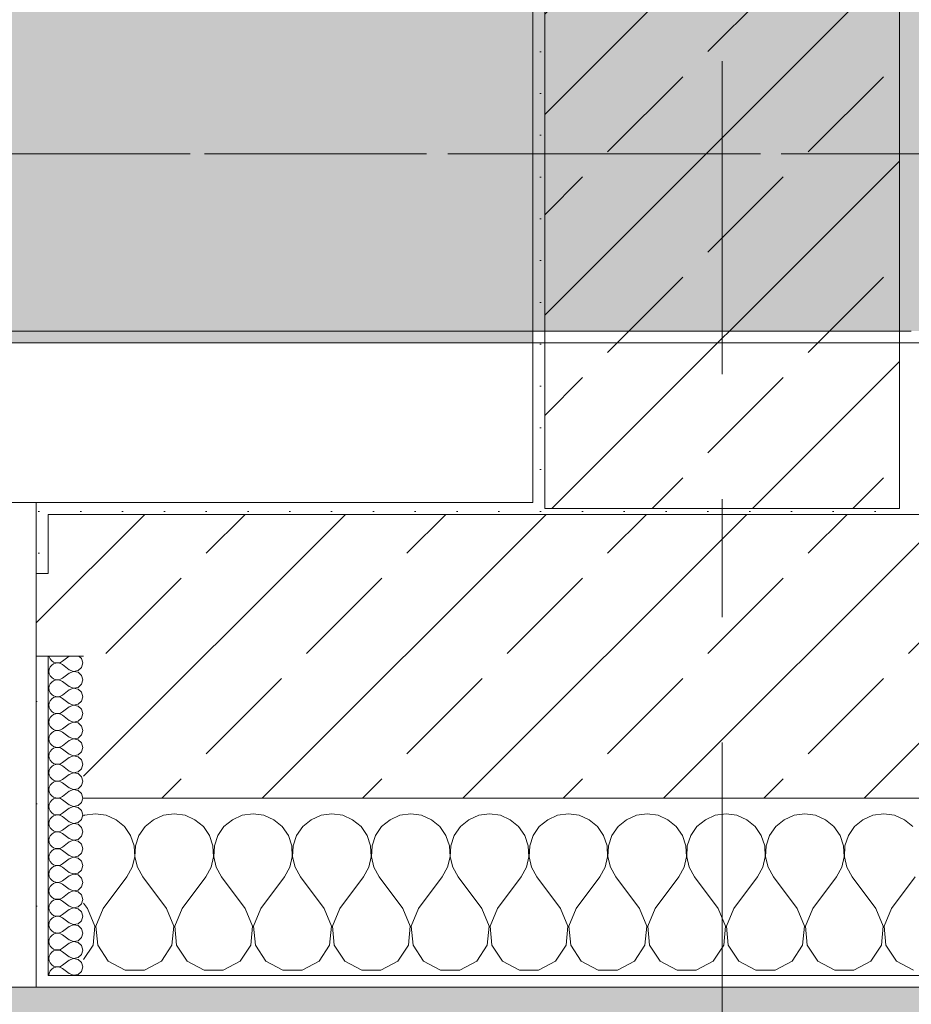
# Model space of a CAD drawing. Header units: metres. Extents: x -3.6 to 84.5, y -11 to 16.8.
# Tile 178 of 228: x 53.9 to 54.7, y -0.2 to 0.7. Entities that reach past the tile are written whole.
import ezdxf

# ---------------------------------------------------------------- set-up
doc = ezdxf.new("R2010")
doc.units = ezdxf.units.M
doc.header["$MEASUREMENT"] = 0
doc.linetypes.add('Achse', pattern=[0.2, 0.1, -0.05, 0, -0.05])
doc.linetypes.add('Strichlinie doppelt', pattern=[0.546806, 0.264583, -0.105833, 0.070556, -0.105833])
for name, color, linetype in [('302 - Elemente.Schraffur', 7, 'Continuous'), ('451 - Universal.Achsen Raster', 7, 'Continuous'), ('604 - Struktur.Wand Aussen', 7, 'Continuous'), ('607 - Struktur.Stütze', 7, 'Continuous'), ('608 - Struktur.Träger', 7, 'Continuous')]:
    doc.layers.add(name, color=color, linetype=linetype)
pattern_1 = [(45, (0, 0), (-0.08485281, 0.08485281), []), (45, (-0.04243, 0.04243), (-0.08485281, 0.08485281), [0.09, -0.03])]
pattern_2 = [(45, (0, 0), (-0.01767767, 0.01767767), [0, -0.025])]
pattern_3 = [(0, (0, 0), (0, 0.08660254), [0, -0.05]), (0, (0.025, 0.0433), (0, 0.08660254), [0, -0.05])]

# ---------------------------------------------------------------- blocks, each defined once
blk = doc.blocks.new('*X88')
at = {"layer": '604 - Struktur.Wand Aussen', "color": 7, "linetype": 'Continuous', "lineweight": 5}
for p, q in [((53.99089, -0.0096), (53.99, -0.00999)), ((54, -0.00833), (53.99089, -0.0096)), ((54.00911, -0.0096), (54, -0.00833)), ((54.01752, -0.01331), (54.00911, -0.0096)), ((54.02461, -0.01918), (54.01752, -0.01331)), ((54.04914, -0.01331), (54.04206, -0.01918)), ((54.05756, -0.0096), (54.04914, -0.01331)), ((54.06667, -0.00833), (54.05756, -0.0096)), ((54.07578, -0.0096), (54.06667, -0.00833)), ((54.08419, -0.01331), (54.07578, -0.0096)), ((54.09127, -0.01918), (54.08419, -0.01331)), ((54.11581, -0.01331), (54.10873, -0.01918)), ((54.12422, -0.0096), (54.11581, -0.01331)), ((54.13333, -0.00833), (54.12422, -0.0096)), ((54.14244, -0.0096), (54.13333, -0.00833)), ((54.15086, -0.01331), (54.14244, -0.0096)), ((54.15794, -0.01918), (54.15086, -0.01331)), ((54.18248, -0.01331), (54.17539, -0.01918)), ((54.19089, -0.0096), (54.18248, -0.01331)), ((54.2, -0.00833), (54.19089, -0.0096)), ((54.20911, -0.0096), (54.2, -0.00833)), ((54.21752, -0.01331), (54.20911, -0.0096)), ((54.22461, -0.01918), (54.21752, -0.01331)), ((54.24914, -0.01331), (54.24206, -0.01918)), ((54.25756, -0.0096), (54.24914, -0.01331)), ((54.26667, -0.00833), (54.25756, -0.0096)), ((54.27578, -0.0096), (54.26667, -0.00833)), ((54.28419, -0.01331), (54.27578, -0.0096)), ((54.29127, -0.01918), (54.28419, -0.01331)), ((54.31581, -0.01331), (54.30873, -0.01918)), ((54.32422, -0.0096), (54.31581, -0.01331)), ((54.33333, -0.00833), (54.32422, -0.0096)), ((54.34244, -0.0096), (54.33333, -0.00833)), ((54.35086, -0.01331), (54.34244, -0.0096)), ((54.35794, -0.01918), (54.35086, -0.01331)), ((54.38248, -0.01331), (54.37539, -0.01918)), ((54.39089, -0.0096), (54.38248, -0.01331)), ((54.4, -0.00833), (54.39089, -0.0096)), ((54.40911, -0.0096), (54.4, -0.00833)), ((54.41752, -0.01331), (54.40911, -0.0096)), ((54.42461, -0.01918), (54.41752, -0.01331)), ((54.44914, -0.01331), (54.44206, -0.01918)), ((54.45756, -0.0096), (54.44914, -0.01331)), ((54.46667, -0.00833), (54.45756, -0.0096)), ((54.47578, -0.0096), (54.46667, -0.00833)), ((54.48419, -0.01331), (54.47578, -0.0096)), ((54.49127, -0.01918), (54.48419, -0.01331)), ((54.51581, -0.01331), (54.50873, -0.01918)), ((54.52422, -0.0096), (54.51581, -0.01331)), ((54.53333, -0.00833), (54.52422, -0.0096)), ((54.54244, -0.0096), (54.53333, -0.00833)), ((54.55086, -0.01331), (54.54244, -0.0096)), ((54.55794, -0.01918), (54.55086, -0.01331)), ((54.58248, -0.01331), (54.57539, -0.01918)), ((54.59089, -0.0096), (54.58248, -0.01331)), ((54.6, -0.00833), (54.59089, -0.0096)), ((54.60911, -0.0096), (54.6, -0.00833)), ((54.61752, -0.01331), (54.60911, -0.0096)), ((54.62461, -0.01918), (54.61752, -0.01331)), ((54.64914, -0.01331), (54.64206, -0.01918)), ((54.65756, -0.0096), (54.64914, -0.01331)), ((54.66667, -0.00833), (54.65756, -0.0096)), ((54.67578, -0.0096), (54.66667, -0.00833)), ((54.68419, -0.01331), (54.67578, -0.0096)), ((54.69127, -0.01918), (54.68419, -0.01331)), ((54.02981, -0.02676), (54.02461, -0.01918)), ((54.04206, -0.01918), (54.03685, -0.02676)), ((54.09648, -0.02676), (54.09127, -0.01918)), ((54.10873, -0.01918), (54.10352, -0.02676)), ((54.16315, -0.02676), (54.15794, -0.01918)), ((54.17539, -0.01918), (54.17019, -0.02676)), ((54.22981, -0.02676), (54.22461, -0.01918)), ((54.24206, -0.01918), (54.23685, -0.02676)), ((54.29648, -0.02676), (54.29127, -0.01918)), ((54.30873, -0.01918), (54.30352, -0.02676)), ((54.36315, -0.02676), (54.35794, -0.01918)), ((54.37539, -0.01918), (54.37019, -0.02676)), ((54.42981, -0.02676), (54.42461, -0.01918)), ((54.44206, -0.01918), (54.43685, -0.02676)), ((54.49648, -0.02676), (54.49127, -0.01918)), ((54.50873, -0.01918), (54.50352, -0.02676)), ((54.56315, -0.02676), (54.55794, -0.01918)), ((54.57539, -0.01918), (54.57019, -0.02676)), ((54.62981, -0.02676), (54.62461, -0.01918)), ((54.64206, -0.01918), (54.63685, -0.02676)), ((54.03275, -0.03547), (54.02981, -0.02676)), ((54.03685, -0.02676), (54.03391, -0.03547)), ((54.09942, -0.03547), (54.09648, -0.02676)), ((54.10352, -0.02676), (54.10058, -0.03547)), ((54.16609, -0.03547), (54.16315, -0.02676)), ((54.17019, -0.02676), (54.16725, -0.03547)), ((54.23275, -0.03547), (54.22981, -0.02676)), ((54.23685, -0.02676), (54.23391, -0.03547)), ((54.29942, -0.03547), (54.29648, -0.02676)), ((54.30352, -0.02676), (54.30058, -0.03547)), ((54.36609, -0.03547), (54.36315, -0.02676)), ((54.37019, -0.02676), (54.36725, -0.03547)), ((54.43275, -0.03547), (54.42981, -0.02676)), ((54.43685, -0.02676), (54.43391, -0.03547)), ((54.49942, -0.03547), (54.49648, -0.02676)), ((54.50352, -0.02676), (54.50058, -0.03547)), ((54.56609, -0.03547), (54.56315, -0.02676)), ((54.57019, -0.02676), (54.56725, -0.03547)), ((54.63275, -0.03547), (54.62981, -0.02676)), ((54.63685, -0.02676), (54.63391, -0.03547)), ((54.0332, -0.04466), (54.03275, -0.03547)), ((54.03391, -0.03547), (54.03347, -0.04466)), ((54.09987, -0.04466), (54.09942, -0.03547)), ((54.10058, -0.03547), (54.10013, -0.04466)), ((54.16653, -0.04466), (54.16609, -0.03547)), ((54.16725, -0.03547), (54.1668, -0.04466)), ((54.2332, -0.04466), (54.23275, -0.03547)), ((54.23391, -0.03547), (54.23347, -0.04466)), ((54.29987, -0.04466), (54.29942, -0.03547)), ((54.30058, -0.03547), (54.30013, -0.04466)), ((54.36653, -0.04466), (54.36609, -0.03547)), ((54.36725, -0.03547), (54.3668, -0.04466)), ((54.4332, -0.04466), (54.43275, -0.03547)), ((54.43391, -0.03547), (54.43347, -0.04466)), ((54.49987, -0.04466), (54.49942, -0.03547)), ((54.50058, -0.03547), (54.50013, -0.04466)), ((54.56653, -0.04466), (54.56609, -0.03547)), ((54.56725, -0.03547), (54.5668, -0.04466)), ((54.6332, -0.04466), (54.63275, -0.03547)), ((54.63391, -0.03547), (54.63347, -0.04466)), ((54.03112, -0.05362), (54.0332, -0.04466)), ((54.03347, -0.04466), (54.03555, -0.05362)), ((54.09778, -0.05362), (54.09987, -0.04466)), ((54.10013, -0.04466), (54.10222, -0.05362)), ((54.16445, -0.05362), (54.16653, -0.04466)), ((54.1668, -0.04466), (54.16888, -0.05362)), ((54.23112, -0.05362), (54.2332, -0.04466)), ((54.23347, -0.04466), (54.23555, -0.05362)), ((54.29778, -0.05362), (54.29987, -0.04466)), ((54.30013, -0.04466), (54.30222, -0.05362)), ((54.36445, -0.05362), (54.36653, -0.04466)), ((54.3668, -0.04466), (54.36888, -0.05362)), ((54.43112, -0.05362), (54.4332, -0.04466)), ((54.43347, -0.04466), (54.43555, -0.05362)), ((54.49778, -0.05362), (54.49987, -0.04466)), ((54.50013, -0.04466), (54.50222, -0.05362)), ((54.56445, -0.05362), (54.56653, -0.04466)), ((54.5668, -0.04466), (54.56888, -0.05362)), ((54.63112, -0.05362), (54.6332, -0.04466)), ((54.63347, -0.04466), (54.63555, -0.05362)), ((54.02667, -0.06167), (54.03112, -0.05362)), ((54.03555, -0.05362), (54.04, -0.06167)), ((54.09333, -0.06167), (54.09778, -0.05362)), ((54.10222, -0.05362), (54.10667, -0.06167)), ((54.16, -0.06167), (54.16445, -0.05362)), ((54.16888, -0.05362), (54.17333, -0.06167)), ((54.22667, -0.06167), (54.23112, -0.05362)), ((54.23555, -0.05362), (54.24, -0.06167)), ((54.29333, -0.06167), (54.29778, -0.05362)), ((54.30222, -0.05362), (54.30667, -0.06167)), ((54.36, -0.06167), (54.36445, -0.05362)), ((54.36888, -0.05362), (54.37333, -0.06167)), ((54.42667, -0.06167), (54.43112, -0.05362)), ((54.43555, -0.05362), (54.44, -0.06167)), ((54.49333, -0.06167), (54.49778, -0.05362)), ((54.50222, -0.05362), (54.50667, -0.06167)), ((54.56, -0.06167), (54.56445, -0.05362)), ((54.56888, -0.05362), (54.57333, -0.06167)), ((54.62667, -0.06167), (54.63112, -0.05362)), ((54.63555, -0.05362), (54.64, -0.06167)), ((54.00667, -0.08833), (54.02667, -0.06167)), ((54.06, -0.08833), (54.04, -0.06167)), ((54.07333, -0.08833), (54.09333, -0.06167)), ((54.12667, -0.08833), (54.10667, -0.06167)), ((54.14, -0.08833), (54.16, -0.06167)), ((54.19333, -0.08833), (54.17333, -0.06167)), ((54.20667, -0.08833), (54.22667, -0.06167)), ((54.26, -0.08833), (54.24, -0.06167)), ((54.27333, -0.08833), (54.29333, -0.06167)), ((54.32667, -0.08833), (54.30667, -0.06167)), ((54.34, -0.08833), (54.36, -0.06167)), ((54.39333, -0.08833), (54.37333, -0.06167)), ((54.40667, -0.08833), (54.42667, -0.06167)), ((54.46, -0.08833), (54.44, -0.06167)), ((54.47333, -0.08833), (54.49333, -0.06167)), ((54.52667, -0.08833), (54.50667, -0.06167)), ((54.54, -0.08833), (54.56, -0.06167)), ((54.59333, -0.08833), (54.57333, -0.06167)), ((54.60667, -0.08833), (54.62667, -0.06167)), ((54.66, -0.08833), (54.64, -0.06167)), ((54.67333, -0.08833), (54.69333, -0.06167)), ((53.99333, -0.08833), (53.99, -0.08389)), ((53.99962, -0.1033), (53.99333, -0.08833)), ((54.00667, -0.08833), (54.00038, -0.1033)), ((54.06629, -0.1033), (54.06, -0.08833)), ((54.07333, -0.08833), (54.06705, -0.1033)), ((54.13295, -0.1033), (54.12667, -0.08833)), ((54.14, -0.08833), (54.13371, -0.1033)), ((54.19962, -0.1033), (54.19333, -0.08833)), ((54.20667, -0.08833), (54.20038, -0.1033)), ((54.26629, -0.1033), (54.26, -0.08833)), ((54.27333, -0.08833), (54.26705, -0.1033)), ((54.33295, -0.1033), (54.32667, -0.08833)), ((54.34, -0.08833), (54.33371, -0.1033)), ((54.39962, -0.1033), (54.39333, -0.08833)), ((54.40667, -0.08833), (54.40038, -0.1033)), ((54.46629, -0.1033), (54.46, -0.08833)), ((54.47333, -0.08833), (54.46705, -0.1033)), ((54.53295, -0.1033), (54.52667, -0.08833)), ((54.54, -0.08833), (54.53371, -0.1033)), ((54.59962, -0.1033), (54.59333, -0.08833)), ((54.60667, -0.08833), (54.60038, -0.1033)), ((54.66629, -0.1033), (54.66, -0.08833)), ((54.67333, -0.08833), (54.66705, -0.1033)), ((53.99808, -0.11947), (53.99962, -0.1033)), ((54.00038, -0.1033), (54.00192, -0.11947)), ((54.06475, -0.11947), (54.06629, -0.1033)), ((54.06705, -0.1033), (54.06858, -0.11947)), ((54.13142, -0.11947), (54.13295, -0.1033)), ((54.13371, -0.1033), (54.13525, -0.11947)), ((54.19808, -0.11947), (54.19962, -0.1033)), ((54.20038, -0.1033), (54.20192, -0.11947)), ((54.26475, -0.11947), (54.26629, -0.1033)), ((54.26705, -0.1033), (54.26858, -0.11947)), ((54.33142, -0.11947), (54.33295, -0.1033)), ((54.33371, -0.1033), (54.33525, -0.11947)), ((54.39808, -0.11947), (54.39962, -0.1033)), ((54.40038, -0.1033), (54.40192, -0.11947)), ((54.46475, -0.11947), (54.46629, -0.1033)), ((54.46705, -0.1033), (54.46858, -0.11947)), ((54.53142, -0.11947), (54.53295, -0.1033)), ((54.53371, -0.1033), (54.53525, -0.11947)), ((54.59808, -0.11947), (54.59962, -0.1033)), ((54.60038, -0.1033), (54.60192, -0.11947)), ((54.66475, -0.11947), (54.66629, -0.1033)), ((54.66705, -0.1033), (54.66858, -0.11947)), ((53.99, -0.13163), (53.99808, -0.11947)), ((54.00192, -0.11947), (54.0109, -0.13299)), ((54.05576, -0.13299), (54.06475, -0.11947)), ((54.06858, -0.11947), (54.07757, -0.13299)), ((54.12243, -0.13299), (54.13142, -0.11947)), ((54.13525, -0.11947), (54.14424, -0.13299)), ((54.1891, -0.13299), (54.19808, -0.11947)), ((54.20192, -0.11947), (54.2109, -0.13299)), ((54.25576, -0.13299), (54.26475, -0.11947)), ((54.26858, -0.11947), (54.27757, -0.13299)), ((54.32243, -0.13299), (54.33142, -0.11947)), ((54.33525, -0.11947), (54.34424, -0.13299)), ((54.3891, -0.13299), (54.39808, -0.11947)), ((54.40192, -0.11947), (54.4109, -0.13299)), ((54.45576, -0.13299), (54.46475, -0.11947)), ((54.46858, -0.11947), (54.47757, -0.13299)), ((54.52243, -0.13299), (54.53142, -0.11947)), ((54.53525, -0.11947), (54.54424, -0.13299)), ((54.5891, -0.13299), (54.59808, -0.11947)), ((54.60192, -0.11947), (54.6109, -0.13299)), ((54.65576, -0.13299), (54.66475, -0.11947)), ((54.66858, -0.11947), (54.67757, -0.13299)), ((54.0109, -0.13299), (54.02521, -0.14066)), ((54.04145, -0.14066), (54.05576, -0.13299)), ((54.07757, -0.13299), (54.09188, -0.14066)), ((54.10812, -0.14066), (54.12243, -0.13299)), ((54.14424, -0.13299), (54.15855, -0.14066)), ((54.17479, -0.14066), (54.1891, -0.13299)), ((54.2109, -0.13299), (54.22521, -0.14066)), ((54.24145, -0.14066), (54.25576, -0.13299)), ((54.27757, -0.13299), (54.29188, -0.14066)), ((54.30812, -0.14066), (54.32243, -0.13299)), ((54.34424, -0.13299), (54.35855, -0.14066)), ((54.37479, -0.14066), (54.3891, -0.13299)), ((54.4109, -0.13299), (54.42521, -0.14066)), ((54.44145, -0.14066), (54.45576, -0.13299)), ((54.47757, -0.13299), (54.49188, -0.14066)), ((54.50812, -0.14066), (54.52243, -0.13299)), ((54.54424, -0.13299), (54.55855, -0.14066)), ((54.57479, -0.14066), (54.5891, -0.13299)), ((54.6109, -0.13299), (54.62521, -0.14066)), ((54.64145, -0.14066), (54.65576, -0.13299)), ((54.67757, -0.13299), (54.69188, -0.14066)), ((54.02521, -0.14066), (54.04145, -0.14066)), ((54.09188, -0.14066), (54.10812, -0.14066)), ((54.15855, -0.14066), (54.17479, -0.14066)), ((54.22521, -0.14066), (54.24145, -0.14066)), ((54.29188, -0.14066), (54.30812, -0.14066)), ((54.35855, -0.14066), (54.37479, -0.14066)), ((54.42521, -0.14066), (54.44145, -0.14066)), ((54.49188, -0.14066), (54.50812, -0.14066)), ((54.55855, -0.14066), (54.57479, -0.14066)), ((54.62521, -0.14066), (54.64145, -0.14066))]:
    blk.add_line(p, q, dxfattribs=at)
blk = doc.blocks.new('*X121')
at = {"layer": '604 - Struktur.Wand Aussen', "color": 7, "linetype": 'Continuous', "lineweight": 5}
for p, q in [((53.96091, 0.125), (53.96099, 0.12448)), ((53.97786, 0.125), (53.97214, 0.12071)), ((53.98822, 0.12304), (53.98608, 0.125)), ((53.96099, 0.12448), (53.96178, 0.12267)), ((53.96178, 0.12267), (53.96304, 0.12116)), ((53.96304, 0.11742), (53.96178, 0.1159)), ((53.96304, 0.12116), (53.96466, 0.12004)), ((53.96466, 0.11853), (53.96304, 0.11742)), ((53.96466, 0.12004), (53.96653, 0.11941)), ((53.96653, 0.11916), (53.96466, 0.11853)), ((53.96653, 0.11941), (53.9685, 0.11931)), ((53.9685, 0.11926), (53.96653, 0.11916)), ((53.9685, 0.11931), (53.97042, 0.11976)), ((53.97042, 0.11881), (53.9685, 0.11926)), ((53.97042, 0.11976), (53.97214, 0.12071)), ((53.97214, 0.11786), (53.97042, 0.11881)), ((53.97786, 0.11357), (53.97214, 0.11786)), ((53.98929, 0.11929), (53.98822, 0.12304)), ((53.98822, 0.11553), (53.98929, 0.11929)), ((53.96099, 0.11409), (53.96071, 0.11214)), ((53.96071, 0.11214), (53.96099, 0.11019)), ((53.96178, 0.1159), (53.96099, 0.11409)), ((53.96099, 0.11019), (53.96178, 0.10839)), ((53.96178, 0.10839), (53.96304, 0.10687)), ((53.97786, 0.11071), (53.97214, 0.10643)), ((53.97786, 0.11357), (53.9815, 0.11217)), ((53.9815, 0.11211), (53.97786, 0.11071)), ((53.9815, 0.11217), (53.98534, 0.1129)), ((53.98534, 0.11139), (53.9815, 0.11211)), ((53.98534, 0.1129), (53.98822, 0.11553)), ((53.98822, 0.10876), (53.98534, 0.11139)), ((53.98929, 0.105), (53.98822, 0.10876)), ((53.96178, 0.10161), (53.96099, 0.09981)), ((53.96304, 0.10313), (53.96178, 0.10161)), ((53.96304, 0.10687), (53.96466, 0.10575)), ((53.96466, 0.10425), (53.96304, 0.10313)), ((53.96466, 0.10575), (53.96653, 0.10512)), ((53.96653, 0.10488), (53.96466, 0.10425)), ((53.96653, 0.10512), (53.9685, 0.10503)), ((53.9685, 0.10497), (53.96653, 0.10488)), ((53.9685, 0.10503), (53.97042, 0.10547)), ((53.97042, 0.10453), (53.9685, 0.10497)), ((53.97042, 0.10547), (53.97214, 0.10643)), ((53.97214, 0.10357), (53.97042, 0.10453)), ((53.97786, 0.09929), (53.97214, 0.10357)), ((53.98534, 0.09861), (53.98822, 0.10124)), ((53.98822, 0.10124), (53.98929, 0.105)), ((53.96099, 0.09981), (53.96071, 0.09786)), ((53.96071, 0.09786), (53.96099, 0.09591)), ((53.96099, 0.09591), (53.96178, 0.0941)), ((53.96178, 0.0941), (53.96304, 0.09258)), ((53.96304, 0.09258), (53.96466, 0.09147)), ((53.97042, 0.09119), (53.97214, 0.09214)), ((53.97786, 0.09643), (53.97214, 0.09214)), ((53.97786, 0.09929), (53.9815, 0.09789)), ((53.9815, 0.09783), (53.97786, 0.09643)), ((53.9815, 0.09789), (53.98534, 0.09861)), ((53.98534, 0.0971), (53.9815, 0.09783)), ((53.98822, 0.09447), (53.98534, 0.0971)), ((53.98929, 0.09071), (53.98822, 0.09447)), ((53.96099, 0.08552), (53.96071, 0.08357)), ((53.96071, 0.08357), (53.96099, 0.08162)), ((53.96178, 0.08733), (53.96099, 0.08552)), ((53.96304, 0.08884), (53.96178, 0.08733)), ((53.96466, 0.08996), (53.96304, 0.08884)), ((53.96466, 0.09147), (53.96653, 0.09084)), ((53.96653, 0.09059), (53.96466, 0.08996)), ((53.96653, 0.09084), (53.9685, 0.09074)), ((53.9685, 0.09069), (53.96653, 0.09059)), ((53.9685, 0.09074), (53.97042, 0.09119)), ((53.97042, 0.09024), (53.9685, 0.09069)), ((53.97214, 0.08929), (53.97042, 0.09024)), ((53.97786, 0.085), (53.97214, 0.08929)), ((53.97786, 0.085), (53.9815, 0.0836)), ((53.9815, 0.08354), (53.97786, 0.08214)), ((53.9815, 0.0836), (53.98534, 0.08433)), ((53.98534, 0.08282), (53.9815, 0.08354)), ((53.98534, 0.08433), (53.98822, 0.08696)), ((53.98822, 0.08696), (53.98929, 0.09071)), ((53.96099, 0.08162), (53.96178, 0.07982)), ((53.96178, 0.07982), (53.96304, 0.0783)), ((53.96304, 0.0783), (53.96466, 0.07718)), ((53.96466, 0.07567), (53.96304, 0.07456)), ((53.96466, 0.07718), (53.96653, 0.07655)), ((53.96653, 0.0763), (53.96466, 0.07567)), ((53.96653, 0.07655), (53.9685, 0.07646)), ((53.9685, 0.0764), (53.96653, 0.0763)), ((53.9685, 0.07646), (53.97042, 0.0769)), ((53.97042, 0.07595), (53.9685, 0.0764)), ((53.97042, 0.0769), (53.97214, 0.07786)), ((53.97214, 0.075), (53.97042, 0.07595)), ((53.97786, 0.08214), (53.97214, 0.07786)), ((53.97786, 0.07071), (53.97214, 0.075)), ((53.98822, 0.08018), (53.98534, 0.08282)), ((53.98929, 0.07643), (53.98822, 0.08018)), ((53.98822, 0.07267), (53.98929, 0.07643)), ((53.96099, 0.07124), (53.96071, 0.06929)), ((53.96071, 0.06929), (53.96099, 0.06733)), ((53.96178, 0.07304), (53.96099, 0.07124)), ((53.96099, 0.06733), (53.96178, 0.06553)), ((53.96304, 0.07456), (53.96178, 0.07304)), ((53.97786, 0.06786), (53.97214, 0.06357)), ((53.97786, 0.07071), (53.9815, 0.06931)), ((53.9815, 0.06926), (53.97786, 0.06786)), ((53.9815, 0.06931), (53.98534, 0.07004)), ((53.98534, 0.06853), (53.9815, 0.06926)), ((53.98534, 0.07004), (53.98822, 0.07267)), ((53.98822, 0.0659), (53.98534, 0.06853)), ((53.96178, 0.05876), (53.96099, 0.05695)), ((53.96178, 0.06553), (53.96304, 0.06401)), ((53.96304, 0.06027), (53.96178, 0.05876)), ((53.96304, 0.06401), (53.96466, 0.0629)), ((53.96466, 0.06139), (53.96304, 0.06027)), ((53.96466, 0.0629), (53.96653, 0.06227)), ((53.96653, 0.06202), (53.96466, 0.06139)), ((53.96653, 0.06227), (53.9685, 0.06217)), ((53.9685, 0.06211), (53.96653, 0.06202)), ((53.9685, 0.06217), (53.97042, 0.06262)), ((53.97042, 0.06167), (53.9685, 0.06211)), ((53.97042, 0.06262), (53.97214, 0.06357)), ((53.97214, 0.06071), (53.97042, 0.06167)), ((53.97786, 0.05643), (53.97214, 0.06071)), ((53.98534, 0.05575), (53.98822, 0.05839)), ((53.98929, 0.06214), (53.98822, 0.0659)), ((53.98822, 0.05839), (53.98929, 0.06214)), ((53.96099, 0.05695), (53.96071, 0.055)), ((53.96071, 0.055), (53.96099, 0.05305)), ((53.96099, 0.05305), (53.96178, 0.05124)), ((53.96178, 0.05124), (53.96304, 0.04973)), ((53.97786, 0.05357), (53.97214, 0.04929)), ((53.97786, 0.05643), (53.9815, 0.05503)), ((53.9815, 0.05497), (53.97786, 0.05357)), ((53.9815, 0.05503), (53.98534, 0.05575)), ((53.98534, 0.05425), (53.9815, 0.05497)), ((53.98822, 0.05161), (53.98534, 0.05425)), ((53.98929, 0.04786), (53.98822, 0.05161)), ((53.96099, 0.04267), (53.96071, 0.04071)), ((53.96178, 0.04447), (53.96099, 0.04267)), ((53.96304, 0.04599), (53.96178, 0.04447)), ((53.96304, 0.04973), (53.96466, 0.04861)), ((53.96466, 0.0471), (53.96304, 0.04599)), ((53.96466, 0.04861), (53.96653, 0.04798)), ((53.96653, 0.04773), (53.96466, 0.0471)), ((53.96653, 0.04798), (53.9685, 0.04789)), ((53.9685, 0.04783), (53.96653, 0.04773)), ((53.9685, 0.04789), (53.97042, 0.04833)), ((53.97042, 0.04738), (53.9685, 0.04783)), ((53.97042, 0.04833), (53.97214, 0.04929)), ((53.97214, 0.04643), (53.97042, 0.04738)), ((53.97786, 0.04214), (53.97214, 0.04643)), ((53.97786, 0.04214), (53.9815, 0.04074)), ((53.98534, 0.04147), (53.98822, 0.0441)), ((53.98822, 0.0441), (53.98929, 0.04786)), ((53.96071, 0.04071), (53.96099, 0.03876)), ((53.96099, 0.03876), (53.96178, 0.03696)), ((53.96178, 0.03696), (53.96304, 0.03544)), ((53.96304, 0.03544), (53.96466, 0.03433)), ((53.96466, 0.03433), (53.96653, 0.0337)), ((53.96653, 0.03345), (53.96466, 0.03282)), ((53.96653, 0.0337), (53.9685, 0.0336)), ((53.9685, 0.03354), (53.96653, 0.03345)), ((53.9685, 0.0336), (53.97042, 0.03405)), ((53.97042, 0.0331), (53.9685, 0.03354)), ((53.97042, 0.03405), (53.97214, 0.035)), ((53.97786, 0.03929), (53.97214, 0.035)), ((53.9815, 0.04069), (53.97786, 0.03929)), ((53.9815, 0.04074), (53.98534, 0.04147)), ((53.98534, 0.03996), (53.9815, 0.04069)), ((53.98822, 0.03733), (53.98534, 0.03996)), ((53.98929, 0.03357), (53.98822, 0.03733)), ((53.98822, 0.02982), (53.98929, 0.03357)), ((53.96099, 0.02838), (53.96071, 0.02643)), ((53.96071, 0.02643), (53.96099, 0.02448)), ((53.96178, 0.03018), (53.96099, 0.02838)), ((53.96304, 0.0317), (53.96178, 0.03018)), ((53.96466, 0.03282), (53.96304, 0.0317)), ((53.97214, 0.03214), (53.97042, 0.0331)), ((53.97786, 0.02786), (53.97214, 0.03214)), ((53.97786, 0.025), (53.97214, 0.02071)), ((53.97786, 0.02786), (53.9815, 0.02646)), ((53.9815, 0.0264), (53.97786, 0.025)), ((53.9815, 0.02646), (53.98534, 0.02718)), ((53.98534, 0.02567), (53.9815, 0.0264)), ((53.98534, 0.02718), (53.98822, 0.02982)), ((53.98822, 0.02304), (53.98534, 0.02567)), ((53.96099, 0.02448), (53.96178, 0.02267)), ((53.96178, 0.02267), (53.96304, 0.02116)), ((53.96304, 0.01742), (53.96178, 0.0159)), ((53.96304, 0.02116), (53.96466, 0.02004)), ((53.96466, 0.01853), (53.96304, 0.01742)), ((53.96466, 0.02004), (53.96653, 0.01941)), ((53.96653, 0.01916), (53.96466, 0.01853)), ((53.96653, 0.01941), (53.9685, 0.01931)), ((53.9685, 0.01926), (53.96653, 0.01916)), ((53.9685, 0.01931), (53.97042, 0.01976)), ((53.97042, 0.01881), (53.9685, 0.01926)), ((53.97042, 0.01976), (53.97214, 0.02071)), ((53.97214, 0.01786), (53.97042, 0.01881)), ((53.97786, 0.01357), (53.97214, 0.01786)), ((53.98929, 0.01929), (53.98822, 0.02304)), ((53.98822, 0.01553), (53.98929, 0.01929)), ((53.96099, 0.01409), (53.96071, 0.01214)), ((53.96071, 0.01214), (53.96099, 0.01019)), ((53.96178, 0.0159), (53.96099, 0.01409)), ((53.96099, 0.01019), (53.96178, 0.00839)), ((53.96178, 0.00839), (53.96304, 0.00687)), ((53.97786, 0.01071), (53.97214, 0.00643)), ((53.97786, 0.01357), (53.9815, 0.01217)), ((53.9815, 0.01211), (53.97786, 0.01071)), ((53.9815, 0.01217), (53.98534, 0.0129)), ((53.98534, 0.01139), (53.9815, 0.01211)), ((53.98534, 0.0129), (53.98822, 0.01553)), ((53.98822, 0.00876), (53.98534, 0.01139)), ((53.98929, 0.005), (53.98822, 0.00876)), ((53.96178, 0.00161), (53.96099, -0.00019)), ((53.96304, 0.00313), (53.96178, 0.00161)), ((53.96304, 0.00687), (53.96466, 0.00575)), ((53.96466, 0.00425), (53.96304, 0.00313)), ((53.96466, 0.00575), (53.96653, 0.00512)), ((53.96653, 0.00488), (53.96466, 0.00425)), ((53.96653, 0.00512), (53.9685, 0.00503)), ((53.9685, 0.00497), (53.96653, 0.00488)), ((53.9685, 0.00503), (53.97042, 0.00547)), ((53.97042, 0.00453), (53.9685, 0.00497)), ((53.97042, 0.00547), (53.97214, 0.00643)), ((53.97214, 0.00357), (53.97042, 0.00453)), ((53.97786, -0.00071), (53.97214, 0.00357)), ((53.98534, -0.00139), (53.98822, 0.00124)), ((53.98822, 0.00124), (53.98929, 0.005)), ((53.96099, -0.00019), (53.96071, -0.00214)), ((53.96071, -0.00214), (53.96099, -0.00409)), ((53.96099, -0.00409), (53.96178, -0.0059)), ((53.96178, -0.0059), (53.96304, -0.00742)), ((53.96304, -0.00742), (53.96466, -0.00853)), ((53.97042, -0.00881), (53.97214, -0.00786)), ((53.97786, -0.00357), (53.97214, -0.00786)), ((53.97786, -0.00071), (53.9815, -0.00211)), ((53.9815, -0.00217), (53.97786, -0.00357)), ((53.9815, -0.00211), (53.98534, -0.00139)), ((53.98534, -0.0029), (53.9815, -0.00217)), ((53.98822, -0.00553), (53.98534, -0.0029)), ((53.98929, -0.00929), (53.98822, -0.00553)), ((53.96099, -0.01448), (53.96071, -0.01643)), ((53.96071, -0.01643), (53.96099, -0.01838)), ((53.96178, -0.01267), (53.96099, -0.01448)), ((53.96304, -0.01116), (53.96178, -0.01267)), ((53.96466, -0.01004), (53.96304, -0.01116)), ((53.96466, -0.00853), (53.96653, -0.00916)), ((53.96653, -0.00941), (53.96466, -0.01004)), ((53.96653, -0.00916), (53.9685, -0.00926)), ((53.9685, -0.00931), (53.96653, -0.00941)), ((53.9685, -0.00926), (53.97042, -0.00881)), ((53.97042, -0.00976), (53.9685, -0.00931)), ((53.97214, -0.01071), (53.97042, -0.00976)), ((53.97786, -0.015), (53.97214, -0.01071)), ((53.97786, -0.015), (53.9815, -0.0164)), ((53.9815, -0.01646), (53.97786, -0.01786)), ((53.9815, -0.0164), (53.98534, -0.01567)), ((53.98534, -0.01718), (53.9815, -0.01646)), ((53.98534, -0.01567), (53.98822, -0.01304)), ((53.98822, -0.01304), (53.98929, -0.00929)), ((53.96099, -0.01838), (53.96178, -0.02018)), ((53.96178, -0.02018), (53.96304, -0.0217)), ((53.96304, -0.0217), (53.96466, -0.02282)), ((53.96466, -0.02433), (53.96304, -0.02544)), ((53.96466, -0.02282), (53.96653, -0.02345)), ((53.96653, -0.0237), (53.96466, -0.02433)), ((53.96653, -0.02345), (53.9685, -0.02354)), ((53.9685, -0.0236), (53.96653, -0.0237)), ((53.9685, -0.02354), (53.97042, -0.0231)), ((53.97042, -0.02405), (53.9685, -0.0236)), ((53.97042, -0.0231), (53.97214, -0.02214)), ((53.97214, -0.025), (53.97042, -0.02405)), ((53.97786, -0.01786), (53.97214, -0.02214)), ((53.98822, -0.01982), (53.98534, -0.01718)), ((53.98929, -0.02357), (53.98822, -0.01982)), ((53.98822, -0.02733), (53.98929, -0.02357)), ((53.96099, -0.02876), (53.96071, -0.03071)), ((53.96071, -0.03071), (53.96099, -0.03267)), ((53.96178, -0.02696), (53.96099, -0.02876)), ((53.96099, -0.03267), (53.96178, -0.03447)), ((53.96304, -0.02544), (53.96178, -0.02696)), ((53.97786, -0.02929), (53.97214, -0.025)), ((53.97786, -0.03214), (53.97214, -0.03643)), ((53.97786, -0.02929), (53.9815, -0.03069)), ((53.9815, -0.03074), (53.97786, -0.03214)), ((53.9815, -0.03069), (53.98534, -0.02996)), ((53.98534, -0.03147), (53.9815, -0.03074)), ((53.98534, -0.02996), (53.98822, -0.02733)), ((53.98822, -0.0341), (53.98534, -0.03147)), ((53.96178, -0.04124), (53.96099, -0.04305)), ((53.96178, -0.03447), (53.96304, -0.03599)), ((53.96304, -0.03973), (53.96178, -0.04124)), ((53.96304, -0.03599), (53.96466, -0.0371)), ((53.96466, -0.03861), (53.96304, -0.03973)), ((53.96466, -0.0371), (53.96653, -0.03773)), ((53.96653, -0.03798), (53.96466, -0.03861)), ((53.96653, -0.03773), (53.9685, -0.03783)), ((53.9685, -0.03789), (53.96653, -0.03798)), ((53.9685, -0.03783), (53.97042, -0.03738)), ((53.97042, -0.03833), (53.9685, -0.03789)), ((53.97042, -0.03738), (53.97214, -0.03643)), ((53.97214, -0.03929), (53.97042, -0.03833)), ((53.97786, -0.04357), (53.97214, -0.03929)), ((53.98534, -0.04425), (53.98822, -0.04161)), ((53.98929, -0.03786), (53.98822, -0.0341)), ((53.98822, -0.04161), (53.98929, -0.03786)), ((53.96099, -0.04305), (53.96071, -0.045)), ((53.96071, -0.045), (53.96099, -0.04695)), ((53.96099, -0.04695), (53.96178, -0.04876)), ((53.96178, -0.04876), (53.96304, -0.05027)), ((53.97786, -0.04643), (53.97214, -0.05071)), ((53.97786, -0.04357), (53.9815, -0.04497)), ((53.9815, -0.04503), (53.97786, -0.04643)), ((53.9815, -0.04497), (53.98534, -0.04425)), ((53.98534, -0.04575), (53.9815, -0.04503)), ((53.98822, -0.04839), (53.98534, -0.04575)), ((53.98929, -0.05214), (53.98822, -0.04839)), ((53.96099, -0.05733), (53.96071, -0.05929)), ((53.96178, -0.05553), (53.96099, -0.05733)), ((53.96304, -0.05401), (53.96178, -0.05553)), ((53.96304, -0.05027), (53.96466, -0.05139)), ((53.96466, -0.0529), (53.96304, -0.05401)), ((53.96466, -0.05139), (53.96653, -0.05202)), ((53.96653, -0.05227), (53.96466, -0.0529)), ((53.96653, -0.05202), (53.9685, -0.05211)), ((53.9685, -0.05217), (53.96653, -0.05227)), ((53.9685, -0.05211), (53.97042, -0.05167)), ((53.97042, -0.05262), (53.9685, -0.05217)), ((53.97042, -0.05167), (53.97214, -0.05071)), ((53.97214, -0.05357), (53.97042, -0.05262)), ((53.97786, -0.05786), (53.97214, -0.05357)), ((53.97786, -0.05786), (53.9815, -0.05926)), ((53.98534, -0.05853), (53.98822, -0.0559)), ((53.98822, -0.0559), (53.98929, -0.05214)), ((53.96071, -0.05929), (53.96099, -0.06124)), ((53.96099, -0.06124), (53.96178, -0.06304)), ((53.96178, -0.06304), (53.96304, -0.06456)), ((53.96304, -0.06456), (53.96466, -0.06567)), ((53.96466, -0.06567), (53.96653, -0.0663)), ((53.96653, -0.06655), (53.96466, -0.06718)), ((53.96653, -0.0663), (53.9685, -0.0664)), ((53.9685, -0.06646), (53.96653, -0.06655)), ((53.9685, -0.0664), (53.97042, -0.06595)), ((53.97042, -0.0669), (53.9685, -0.06646)), ((53.97042, -0.06595), (53.97214, -0.065)), ((53.97786, -0.06071), (53.97214, -0.065)), ((53.9815, -0.05931), (53.97786, -0.06071)), ((53.9815, -0.05926), (53.98534, -0.05853)), ((53.98534, -0.06004), (53.9815, -0.05931)), ((53.98822, -0.06267), (53.98534, -0.06004)), ((53.98929, -0.06643), (53.98822, -0.06267)), ((53.98822, -0.07018), (53.98929, -0.06643)), ((53.96099, -0.07162), (53.96071, -0.07357)), ((53.96071, -0.07357), (53.96099, -0.07552)), ((53.96178, -0.06982), (53.96099, -0.07162)), ((53.96304, -0.0683), (53.96178, -0.06982)), ((53.96466, -0.06718), (53.96304, -0.0683)), ((53.97214, -0.06786), (53.97042, -0.0669)), ((53.97786, -0.07214), (53.97214, -0.06786)), ((53.97786, -0.07214), (53.9815, -0.07354)), ((53.9815, -0.0736), (53.97786, -0.075)), ((53.9815, -0.07354), (53.98534, -0.07282)), ((53.98534, -0.07433), (53.9815, -0.0736)), ((53.98534, -0.07282), (53.98822, -0.07018)), ((53.98822, -0.07696), (53.98534, -0.07433)), ((53.96099, -0.07552), (53.96178, -0.07733)), ((53.96178, -0.07733), (53.96304, -0.07884)), ((53.96304, -0.08258), (53.96178, -0.0841)), ((53.96304, -0.07884), (53.96466, -0.07996)), ((53.96466, -0.08147), (53.96304, -0.08258)), ((53.96466, -0.07996), (53.96653, -0.08059)), ((53.96653, -0.08084), (53.96466, -0.08147)), ((53.96653, -0.08059), (53.9685, -0.08069)), ((53.9685, -0.08074), (53.96653, -0.08084)), ((53.9685, -0.08069), (53.97042, -0.08024)), ((53.97042, -0.08119), (53.9685, -0.08074)), ((53.97042, -0.08024), (53.97214, -0.07929)), ((53.97214, -0.08214), (53.97042, -0.08119)), ((53.97786, -0.075), (53.97214, -0.07929)), ((53.97786, -0.08643), (53.97214, -0.08214)), ((53.98929, -0.08071), (53.98822, -0.07696)), ((53.98822, -0.08447), (53.98929, -0.08071)), ((53.96099, -0.08591), (53.96071, -0.08786)), ((53.96071, -0.08786), (53.96099, -0.08981)), ((53.96178, -0.0841), (53.96099, -0.08591)), ((53.96099, -0.08981), (53.96178, -0.09161)), ((53.96178, -0.09161), (53.96304, -0.09313)), ((53.97786, -0.08929), (53.97214, -0.09357)), ((53.97786, -0.08643), (53.9815, -0.08783)), ((53.9815, -0.08789), (53.97786, -0.08929)), ((53.9815, -0.08783), (53.98534, -0.0871)), ((53.98534, -0.08861), (53.9815, -0.08789)), ((53.98534, -0.0871), (53.98822, -0.08447)), ((53.98822, -0.09124), (53.98534, -0.08861)), ((53.98929, -0.095), (53.98822, -0.09124)), ((53.96178, -0.09839), (53.96099, -0.10019)), ((53.96304, -0.09687), (53.96178, -0.09839)), ((53.96304, -0.09313), (53.96466, -0.09425)), ((53.96466, -0.09575), (53.96304, -0.09687)), ((53.96466, -0.09425), (53.96653, -0.09488)), ((53.96653, -0.09512), (53.96466, -0.09575)), ((53.96653, -0.09488), (53.9685, -0.09497)), ((53.9685, -0.09503), (53.96653, -0.09512)), ((53.9685, -0.09497), (53.97042, -0.09453)), ((53.97042, -0.09547), (53.9685, -0.09503)), ((53.97042, -0.09453), (53.97214, -0.09357)), ((53.97214, -0.09643), (53.97042, -0.09547)), ((53.97786, -0.10071), (53.97214, -0.09643)), ((53.98534, -0.10139), (53.98822, -0.09876)), ((53.98822, -0.09876), (53.98929, -0.095)), ((53.96099, -0.10019), (53.96071, -0.10214)), ((53.96071, -0.10214), (53.96099, -0.10409)), ((53.96099, -0.10409), (53.96178, -0.1059)), ((53.96178, -0.1059), (53.96304, -0.10742)), ((53.96304, -0.10742), (53.96466, -0.10853)), ((53.97042, -0.10881), (53.97214, -0.10786)), ((53.97786, -0.10357), (53.97214, -0.10786)), ((53.97786, -0.10071), (53.9815, -0.10211)), ((53.9815, -0.10217), (53.97786, -0.10357)), ((53.9815, -0.10211), (53.98534, -0.10139)), ((53.98534, -0.1029), (53.9815, -0.10217)), ((53.98822, -0.10553), (53.98534, -0.1029)), ((53.98929, -0.10929), (53.98822, -0.10553)), ((53.96099, -0.11448), (53.96071, -0.11643)), ((53.96071, -0.11643), (53.96099, -0.11838)), ((53.96178, -0.11267), (53.96099, -0.11448)), ((53.96304, -0.11116), (53.96178, -0.11267)), ((53.96466, -0.11004), (53.96304, -0.11116)), ((53.96466, -0.10853), (53.96653, -0.10916)), ((53.96653, -0.10941), (53.96466, -0.11004)), ((53.96653, -0.10916), (53.9685, -0.10926)), ((53.9685, -0.10931), (53.96653, -0.10941)), ((53.9685, -0.10926), (53.97042, -0.10881)), ((53.97042, -0.10976), (53.9685, -0.10931)), ((53.97214, -0.11071), (53.97042, -0.10976)), ((53.97786, -0.115), (53.97214, -0.11071)), ((53.97786, -0.115), (53.9815, -0.1164)), ((53.9815, -0.11646), (53.97786, -0.11786)), ((53.9815, -0.1164), (53.98534, -0.11567)), ((53.98534, -0.11718), (53.9815, -0.11646)), ((53.98534, -0.11567), (53.98822, -0.11304)), ((53.98822, -0.11304), (53.98929, -0.10929)), ((53.96099, -0.11838), (53.96178, -0.12018)), ((53.96178, -0.12018), (53.96304, -0.1217)), ((53.96304, -0.1217), (53.96466, -0.12282)), ((53.96466, -0.12433), (53.96304, -0.12544)), ((53.96466, -0.12282), (53.96653, -0.12345)), ((53.96653, -0.1237), (53.96466, -0.12433)), ((53.96653, -0.12345), (53.9685, -0.12354)), ((53.9685, -0.1236), (53.96653, -0.1237)), ((53.9685, -0.12354), (53.97042, -0.1231)), ((53.97042, -0.12405), (53.9685, -0.1236)), ((53.97042, -0.1231), (53.97214, -0.12214)), ((53.97214, -0.125), (53.97042, -0.12405)), ((53.97786, -0.11786), (53.97214, -0.12214)), ((53.98822, -0.11982), (53.98534, -0.11718)), ((53.98929, -0.12357), (53.98822, -0.11982)), ((53.98822, -0.12733), (53.98929, -0.12357)), ((53.96099, -0.12876), (53.96071, -0.13071)), ((53.96071, -0.13071), (53.96099, -0.13267)), ((53.96178, -0.12696), (53.96099, -0.12876)), ((53.96099, -0.13267), (53.96178, -0.13447)), ((53.96304, -0.12544), (53.96178, -0.12696)), ((53.97786, -0.12929), (53.97214, -0.125)), ((53.97786, -0.13214), (53.97214, -0.13643)), ((53.97786, -0.12929), (53.9815, -0.13069)), ((53.9815, -0.13074), (53.97786, -0.13214)), ((53.9815, -0.13069), (53.98534, -0.12996)), ((53.98534, -0.13147), (53.9815, -0.13074)), ((53.98534, -0.12996), (53.98822, -0.12733)), ((53.98822, -0.1341), (53.98534, -0.13147)), ((53.96178, -0.14124), (53.96099, -0.14305)), ((53.96178, -0.13447), (53.96304, -0.13599)), ((53.96304, -0.13973), (53.96178, -0.14124)), ((53.96304, -0.13599), (53.96466, -0.1371)), ((53.96466, -0.13861), (53.96304, -0.13973)), ((53.96466, -0.1371), (53.96653, -0.13773)), ((53.96653, -0.13798), (53.96466, -0.13861)), ((53.96653, -0.13773), (53.9685, -0.13783)), ((53.9685, -0.13789), (53.96653, -0.13798)), ((53.9685, -0.13783), (53.97042, -0.13738)), ((53.97042, -0.13833), (53.9685, -0.13789)), ((53.97042, -0.13738), (53.97214, -0.13643)), ((53.97214, -0.13929), (53.97042, -0.13833)), ((53.97786, -0.14357), (53.97214, -0.13929)), ((53.98929, -0.13786), (53.98822, -0.1341)), ((53.98822, -0.14161), (53.98929, -0.13786)), ((53.96099, -0.14305), (53.96071, -0.145)), ((53.97786, -0.14357), (53.9815, -0.14497)), ((53.9815, -0.14497), (53.98534, -0.14425)), ((53.98534, -0.14425), (53.98822, -0.14161))]:
    blk.add_line(p, q, dxfattribs=at)

msp = doc.modelspace()

# ---------------------------------------------------------------- hatches: boundary and pattern name
at = {"layer": '302 - Elemente.Schraffur', "linetype": 'Continuous', "lineweight": 0, "true_color": 0x191919}
msp.add_hatch(color=250, dxfattribs=at).paths.add_polyline_path([(43.72998, -3.31), (55.21999, -3.31), (55.21999, -0.155), (43.73, -0.155)])
at = {"layer": '604 - Struktur.Wand Aussen', "linetype": 'Continuous', "lineweight": 0, "true_color": 0x000000}
h = msp.add_hatch(dxfattribs=at)
h.set_pattern_fill('Gips_0001', color=18, style=0, pattern_type=2)
h.set_pattern_definition(pattern_2)
h.paths.add_polyline_path([(53.95, 0.195), (53.96, 0.195), (53.96, 0.255), (53.95, 0.255)])
h = msp.add_hatch(dxfattribs=at)
h.set_pattern_fill('Gips_0001', color=18, style=0, pattern_type=2)
h.set_pattern_definition(pattern_2)
h.paths.add_polyline_path([(53.96, 0.245), (54.36999, 0.245), (54.36999, 0.255), (53.96, 0.255)])
h = msp.add_hatch(dxfattribs=at)
h.set_pattern_fill('Beton__Stahlbeton_0001', color=18, style=0, pattern_type=2)
h.set_pattern_definition(pattern_1)
h.paths.add_polyline_path([(53.95, 0.125), (53.96, 0.125), (53.99, 0.125), (53.99, 0.005), (55.11, 0.005), (55.11, 0.125), (55.14, 0.125), (55.15, 0.125), (55.15, 0.195), (55.14, 0.195), (55.14, 0.245), (53.96, 0.245), (53.96, 0.195), (53.95, 0.195)])
h = msp.add_hatch(dxfattribs=at)
h.set_pattern_fill('Verputz_0001', color=18, style=0, pattern_type=2)
h.set_pattern_definition(pattern_3)
h.paths.add_polyline_path([(53.95, 0.125), (53.95, -0.155), (53.96, -0.155), (53.96, 0.125)])
h = msp.add_hatch(dxfattribs=at)
h.set_pattern_fill('Verputz_0001', color=18, style=0, pattern_type=2)
h.set_pattern_definition(pattern_3)
h.paths.add_polyline_path([(55.14, -0.145), (53.96, -0.145), (53.96, -0.155), (55.14, -0.155)])
at = {"layer": '607 - Struktur.Stütze', "linetype": 'Continuous', "lineweight": 0, "true_color": 0x000000}
h = msp.add_hatch(dxfattribs=at)
h.set_pattern_fill('Gips_0001', color=18, style=0, pattern_type=2)
h.set_pattern_definition(pattern_2)
h.paths.add_polyline_path([(54.36999, 0.70998), (54.36999, 0.255), (54.37999, 0.255), (54.37999, 0.69998), (54.46, 0.69998), (54.46, 0.70998)])
h = msp.add_hatch(dxfattribs=at)
h.set_pattern_fill('Gips_0001', color=18, style=0, pattern_type=2)
h.set_pattern_definition(pattern_2)
h.paths.add_polyline_path([(54.62, 0.69998), (54.67999, 0.69998), (54.67999, 0.255), (54.68999, 0.255), (54.68999, 0.70998), (54.62, 0.70998)])
h = msp.add_hatch(dxfattribs=at)
h.set_pattern_fill('Beton__Stahlbeton_0001', color=18, style=0, pattern_type=2)
h.set_pattern_definition(pattern_1)
h.paths.add_polyline_path([(54.37999, 0.24998), (54.67999, 0.24998), (54.67999, 0.69998), (54.37999, 0.69998)])
h = msp.add_hatch(dxfattribs=at)
h.set_pattern_fill('Gips_0001', color=18, style=0, pattern_type=2)
h.set_pattern_definition(pattern_2)
h.paths.add_polyline_path([(54.36999, 0.255), (54.36999, 0.245), (54.68999, 0.245), (54.68999, 0.255), (54.67999, 0.255), (54.67999, 0.24998), (54.37999, 0.24998), (54.37999, 0.255)])
at = {"layer": '608 - Struktur.Träger', "linetype": 'Continuous', "lineweight": 0, "true_color": 0x000000}
h = msp.add_hatch(dxfattribs=at)
h.set_pattern_fill('Beton__Stahlbeton_0001', color=18, style=0, pattern_type=2)
h.set_pattern_definition(pattern_1)
h.paths.add_polyline_path([(0.68999, 0.69998), (0.37999, 0.69998), (0.37999, 0.39998), (0.68999, 0.39998), (3.96999, 0.39998), (4.28999, 0.39998), (7.56999, 0.39998), (7.88999, 0.39998), (11.16999, 0.39998), (11.48999, 0.39998), (14.76999, 0.39998), (15.08999, 0.39998), (18.36999, 0.39998), (18.68999, 0.39998), (21.96999, 0.39998), (22.28999, 0.39998), (25.56999, 0.39998), (25.88999, 0.39998), (29.16999, 0.39998), (29.48999, 0.39998), (32.76999, 0.39998), (33.08999, 0.39998), (36.36999, 0.39998), (36.68999, 0.39998), (39.96999, 0.39998), (40.28999, 0.39998), (43.56999, 0.39998), (43.88999, 0.39998), (47.16999, 0.39998), (47.48999, 0.39998), (50.76999, 0.39998), (51.08999, 0.39998), (54.36999, 0.39998), (54.68999, 0.39998), (57.96999, 0.39998), (58.28999, 0.39998), (61.56999, 0.39998), (61.87999, 0.39998), (61.87999, 0.69998), (61.56999, 0.69998), (58.28999, 0.69998), (57.96999, 0.69998), (54.68999, 0.69998), (54.36999, 0.69998), (51.08999, 0.69998), (50.76999, 0.69998), (47.48999, 0.69998), (47.16999, 0.69998), (43.88999, 0.69998), (43.56999, 0.69998), (40.28999, 0.69998), (39.9, 0.69998), (36.68999, 0.69998), (36.36999, 0.69998), (33.08999, 0.69998), (32.76999, 0.69998), (29.48999, 0.69998), (29.16999, 0.69998), (25.88999, 0.69998), (25.56999, 0.69998), (22.28999, 0.69998), (21.96999, 0.69998), (18.68999, 0.69998), (18.36999, 0.69998), (15.08999, 0.69998), (14.76999, 0.69998), (11.48999, 0.69998), (11.16999, 0.69998), (7.88999, 0.69998), (7.56999, 0.69998), (4.28999, 0.69998), (3.96999, 0.69998)])
h = msp.add_hatch(dxfattribs=at)
h.set_pattern_fill('Gips_0001', color=18, style=0, pattern_type=2)
h.set_pattern_definition(pattern_2)
h.paths.add_polyline_path([(51.08999, 0.38998), (54.36999, 0.38998), (54.36999, 0.39998), (51.08999, 0.39998)])

# ---------------------------------------------------------------- linework, layer by layer
at = {"layer": '451 - Universal.Achsen Raster', "color": 160, "linetype": 'Strichlinie doppelt', "lineweight": 9, "true_color": 0x3232ff}
for p, q in [((54.52999, -10.585), (54.52999, 16.355)), ((64.93503, 0.54998), (-3.175, 0.54998))]:
    msp.add_line(p, q, dxfattribs=at)
at = {"layer": '604 - Struktur.Wand Aussen', "color": 7, "linetype": 'Continuous', "lineweight": 13}
for p, q in [((53.95, 0.255), (51.55, 0.255)), ((55.14, 0.245), (53.96, 0.245)), ((53.96, 0.245), (53.96, 0.195)), ((53.95, 0.125), (53.95, 0.195)), ((53.99, 0.005), (55.11, 0.005)), ((51.55, -0.155), (53.95, -0.155))]:
    msp.add_line(p, q, dxfattribs=at)
at = {"layer": '604 - Struktur.Wand Aussen', "color": 7, "linetype": 'Continuous', "lineweight": 5}
for p, q in [((53.95, 0.245), (53.95, 0.255)), ((53.96, 0.255), (53.95, 0.255)), ((53.95, 0.195), (53.95, 0.245)), ((53.96, 0.195), (53.95, 0.195)), ((53.95, 0.005), (53.95, 0.125)), ((53.96, 0.125), (53.95, 0.125)), ((53.99, 0.125), (53.96, 0.125)), ((53.96, 0.125), (53.96, -0.145)), ((53.96, -0.145), (53.96, 0.125)), ((53.95, -0.005), (53.95, 0.005)), ((53.95, -0.145), (53.95, -0.005)), ((53.95, -0.155), (53.95, -0.145)), ((53.99, -0.145), (53.96, -0.145)), ((53.99, -0.145), (55.11, -0.145)), ((53.96, -0.155), (53.95, -0.155))]:
    msp.add_line(p, q, dxfattribs=at)
at = {"layer": '604 - Struktur.Wand Aussen', "color": 7, "linetype": 'Continuous', "lineweight": 5, "flags": 128}
for points in [[(54.36999, 0.255), (53.96, 0.255)], [(53.96, -0.155), (55.14, -0.155)]]:
    msp.add_lwpolyline(points, dxfattribs=at)
at = {"layer": '607 - Struktur.Stütze', "color": 7, "linetype": 'Continuous', "lineweight": 5, "flags": 128}
msp.add_lwpolyline([(54.46, 0.70998), (54.36999, 0.70998), (54.36999, 0.255)], dxfattribs=at)
at = {"layer": '607 - Struktur.Stütze', "color": 7, "linetype": 'Continuous', "lineweight": 13, "flags": 128}
msp.add_lwpolyline([(54.37999, 0.24998), (54.67999, 0.24998), (54.67999, 0.69998), (54.37999, 0.69998)], close=True, dxfattribs=at)
at = {"layer": '608 - Struktur.Träger', "color": 7, "linetype": 'Achse', "lineweight": 9}
msp.add_line((0.37999, 0.54998), (61.87999, 0.54998), dxfattribs=at)
at = {"layer": '608 - Struktur.Träger', "color": 7, "linetype": 'Continuous', "lineweight": 5}
for p, q in [((54.36999, 0.39998), (54.36999, 0.38998)), ((54.36999, 0.38998), (51.08999, 0.38998))]:
    msp.add_line(p, q, dxfattribs=at)
at = {"layer": '608 - Struktur.Träger', "color": 7, "linetype": 'Continuous', "lineweight": 13}
msp.add_line((0.37999, 0.38998), (61.87999, 0.38998), dxfattribs=at)
at = {"layer": '608 - Struktur.Träger', "color": 7, "linetype": 'Continuous', "lineweight": 13, "flags": 128}
msp.add_lwpolyline([(54.68999, 0.39998), (54.36999, 0.39998), (51.08999, 0.39998), (50.76999, 0.39998), (47.48999, 0.39998), (47.16999, 0.39998), (43.88999, 0.39998), (43.56999, 0.39998), (40.28999, 0.39998), (39.96999, 0.39998), (36.68999, 0.39998), (36.36999, 0.39998), (33.08999, 0.39998), (32.76999, 0.39998), (29.48999, 0.39998), (29.16999, 0.39998), (25.88999, 0.39998), (25.56999, 0.39998), (22.28999, 0.39998), (21.96999, 0.39998), (18.68999, 0.39998), (18.36999, 0.39998)], dxfattribs=at)

# ---------------------------------------------------------------- block references
at = {"layer": '604 - Struktur.Wand Aussen', "color": 7, "lineweight": 18}
for name in ['*X121', '*X88']:
    msp.add_blockref(name, (0, 0), dxfattribs=at)

doc.saveas('drawing.dxf')
